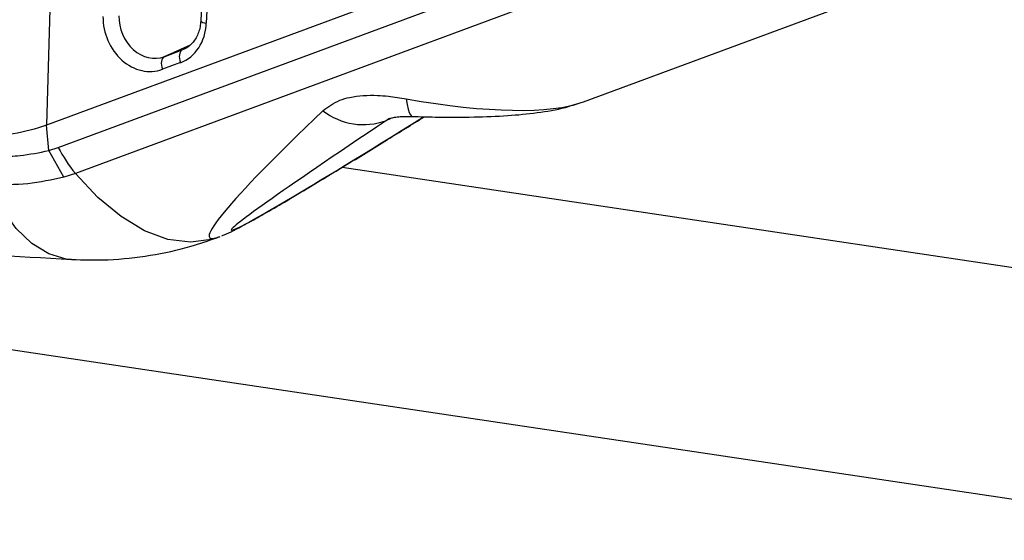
# Model space of a CAD drawing. Header units: millimetres. Extents: x 12 to 859, y 4 to 555.
# Tile 60 of 69: x 696 to 718, y 397 to 408. Entities that reach past the tile are written whole.
import ezdxf

# ---------------------------------------------------------------- set-up
doc = ezdxf.new("R2010")
doc.units = ezdxf.units.MM

msp = doc.modelspace()

# ---------------------------------------------------------------- linework, layer by layer
at = {"color": 7, "linetype": 'Continuous', "lineweight": 25}
for p, q in [((697.282, 416.954), (696.967, 405.673)), ((700.715, 416.256), (700.366, 407.979)), ((700.837, 416.202), (700.488, 407.925)), ((711.929, 411.219), (696.967, 405.673)), ((697.223, 405.183), (712.061, 410.683)), ((712.291, 410.053), (697.603, 404.609)), ((708.811, 406.19), (714.616, 408.341)), ((647.475, 408), (724.357, 396.511)), ((699.561, 407.186), (699.959, 407.334)), ((699.92, 407.054), (699.521, 406.907)), ((697.012, 405.115), (696.967, 405.673)), ((697.012, 405.115), (697.223, 405.183)), ((697.012, 405.115), (697.012, 405.115)), ((697.348, 404.528), (697.012, 405.115)), ((697.603, 404.609), (697.348, 404.528)), ((700.719, 403.19), (700.764, 403.207))]:
    msp.add_line(p, q, dxfattribs=at)
at = {"color": 8, "linetype": 'Continuous', "lineweight": 25}
for p, q in [((700.131, 407.442), (699.561, 407.186)), ((704.547, 405.815), (704.461, 405.777)), ((703.488, 404.744), (722.967, 401.833))]:
    msp.add_line(p, q, dxfattribs=at)
at = {"color": 8, "linetype": 'Continuous', "lineweight": 25, "flags": 128}
for points in [[(700.366, 407.979), (700.367, 407.975), (700.374, 407.964), (700.391, 407.953), (700.416, 407.943), (700.449, 407.933), (700.488, 407.925)], [(704.901, 406.255), (704.921, 406.132), (704.943, 406.03), (704.967, 405.953), (704.992, 405.899), (705.019, 405.871), (705.035, 405.866)], [(700.719, 403.19), (700.601, 403.151), (700.138, 403.089), (699.643, 403.154), (699.129, 403.345), (698.609, 403.657), (698.096, 404.081), (697.603, 404.609)], [(697.515, 402.708), (697.399, 402.72), (697.012, 402.834), (696.642, 403.061), (696.298, 403.397), (695.987, 403.835), (695.716, 404.364)]]:
    msp.add_lwpolyline(points, dxfattribs=at)
at = {"color": 7, "linetype": 'Continuous', "lineweight": 25, "flags": 128}
for points in [[(699.959, 407.334), (699.937, 407.319), (699.919, 407.296), (699.905, 407.266), (699.897, 407.23), (699.894, 407.19), (699.897, 407.146), (699.906, 407.1), (699.92, 407.054)], [(699.561, 407.186), (699.538, 407.171), (699.52, 407.149), (699.507, 407.119), (699.499, 407.083), (699.496, 407.042), (699.499, 406.998), (699.508, 406.953), (699.521, 406.907)]]:
    msp.add_lwpolyline(points, dxfattribs=at)
at = {"color": 7, "linetype": 'Continuous', "lineweight": 25}
for centre, radius, start, end in [((703.955, 407.141), 1.455, 232.1182, 290.3495), ((700.104, 406.673), 3.244, 207.3467, 219.529)]:
    msp.add_arc(centre, radius, start, end, dxfattribs=at)
for centre, major_axis, ratio, start_param, end_param in [((699.15, 407.945), (-0.343, 1.048), 0.835486, 1.184309, 3.173985), ((699.283, 407.988), (-0.239, 0.815), 0.834107, 1.210054, 3.199729), ((699.549, 408.092), (-0.343, 1.048), 0.835486, 3.173985, 4.290996), ((712.362, 413.149), (11.798, 9.957), 0.052694, 3.286718, 3.300285)]:
    msp.add_ellipse(centre, major_axis=major_axis, ratio=ratio, start_param=start_param, end_param=end_param, dxfattribs=at)
at = {"color": 8, "linetype": 'Continuous', "lineweight": 25}
for centre, major_axis, ratio, start_param, end_param in [((701.632, 409.172), (7.721, -2.523), 0.248808, 5.229251, 5.979352), ((712.362, 413.149), (11.798, 9.957), 0.052694, 2.433076, 3.286718), ((713.426, 411.325), (12.385, 7.966), 0.017793, 2.368634, 3.981076)]:
    msp.add_ellipse(centre, major_axis=major_axis, ratio=ratio, start_param=start_param, end_param=end_param, dxfattribs=at)
at = {"color": 7, "linetype": 'Continuous', "lineweight": 25}
for points, knots in [([(660.016, 408.311), (660.811, 408.119), (663.099, 407.569), (666.887, 406.736), (671.381, 405.845), (675.878, 405.057), (680.377, 404.37), (684.875, 403.786), (689.37, 403.305), (693.584, 402.944), (696.297, 402.782), (697.514, 402.709)], [0, 0, 0, 0, 0.063754, 0.183616, 0.303468, 0.423303, 0.54312, 0.66292, 0.782702, 0.902467, 1, 1, 1, 1]), ([(700.366, 407.979), (700.362, 407.934), (700.351, 407.797), (700.273, 407.592), (700.132, 407.418), (700.016, 407.361), (699.964, 407.336)], [0, 0, 0, 0, 0.146083, 0.447318, 0.750898, 1, 1, 1, 1]), ([(703.062, 405.993), (703.176, 406.079), (703.343, 406.204), (703.759, 406.323), (704.133, 406.344), (704.558, 406.311), (704.77, 406.276), (704.901, 406.255)], [0, 0, 0, 0, 0.270136, 0.39522, 0.697853, 0.811968, 1, 1, 1, 1]), ([(705.035, 405.866), (705.202, 405.861), (705.655, 405.849), (706.362, 405.849), (707.12, 405.878), (707.797, 405.945), (708.331, 406.032), (708.642, 406.138), (708.755, 406.176)], [0, 0, 0, 0, 0.1300311, 0.351584, 0.5444179, 0.7193405, 0.8970499, 1, 1, 1, 1]), ([(700.831, 403.234), (700.849, 403.241), (700.941, 403.275), (701.118, 403.363), (701.407, 403.514), (701.79, 403.731), (702.257, 404.003), (702.853, 404.359), (703.615, 404.82), (704.453, 405.334), (705.031, 405.693), (705.299, 405.859)], [0, 0, 0, 0, 0.011459, 0.060008, 0.132974, 0.209468, 0.306215, 0.431165, 0.59649, 0.812313, 1, 1, 1, 1]), ([(704.544, 405.823), (704.543, 405.823), (704.532, 405.816), (704.563, 405.833), (704.662, 405.852), (704.819, 405.869), (704.956, 405.867), (705.036, 405.866)], [0, 0, 0, 0, 0.0189164, 0.3043604, 0.5089779, 0.7133167, 1, 1, 1, 1]), ([(696.967, 405.673), (696.724, 405.597), (696.238, 405.446), (695.717, 405.448), (695.456, 405.449)], [0, 0, 0, 0, 0.499979, 1, 1, 1, 1]), ([(695.539, 404.989), (695.68, 404.983), (695.962, 404.972), (696.456, 405.006), (696.804, 405.066), (697.012, 405.115), (697.012, 405.115)], [0, 0, 0, 0, 0.282663, 0.565319, 0.999989, 1, 1, 1, 1]), ([(697.348, 404.528), (697.084, 404.469), (696.55, 404.349), (695.996, 404.359), (695.716, 404.364)], [0, 0, 0, 0, 0.49532, 1, 1, 1, 1]), ([(697.514, 402.709), (697.785, 402.702), (698.367, 402.687), (699.253, 402.786), (700.053, 402.96), (700.532, 403.125), (700.719, 403.19)], [0, 0, 0, 0, 0.248684, 0.534189, 0.817662, 1, 1, 1, 1])]:
    msp.add_open_spline(points, degree=3, knots=knots, dxfattribs=at)
at = {"color": 8, "linetype": 'Continuous', "lineweight": 25}
msp.add_open_spline([(704.544, 405.823), (704.543, 405.823), (704.505, 405.809), (704.483, 405.793), (704.461, 405.777)], degree=3, knots=[0, 0, 0, 0, 0.020394, 1, 1, 1, 1], dxfattribs=at)

doc.saveas('drawing.dxf')
